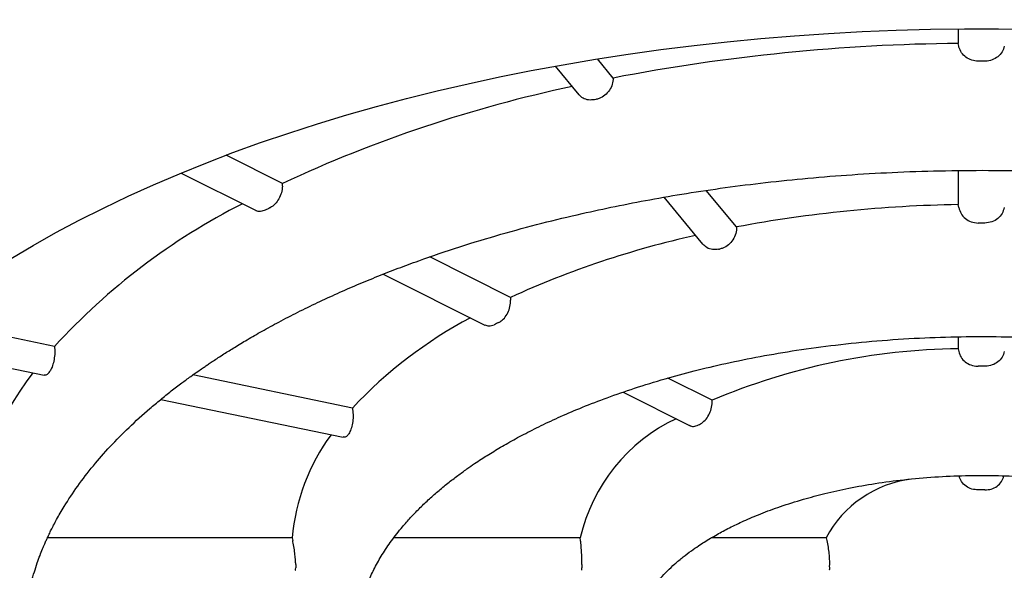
# Model space of a CAD drawing. Header units: millimetres. Extents: x 8 to 916, y 12 to 932.
# Tile 50 of 72: x 399.5 to 404.46, y 778.79 to 781.57. Entities that reach past the tile are written whole.
import ezdxf

# ---------------------------------------------------------------- set-up
doc = ezdxf.new("R2010")
doc.units = ezdxf.units.MM

msp = doc.modelspace()

# ---------------------------------------------------------------- linework, layer by layer
at = {"color": 7, "linetype": 'Continuous', "lineweight": 30}
for p, q in [((404.2295, 781.5217), (404.2295, 781.4484)), ((404.2321, 781.4348), (404.2295, 781.4484)), ((402.1981, 781.3342), (402.3177, 781.1898)), ((402.4901, 781.2741), (402.4103, 781.3704)), ((402.4019, 781.1659), (402.3966, 781.1648)), ((400.8236, 780.743), (400.5395, 780.8851)), ((400.3119, 780.7952), (400.6904, 780.6059)), ((404.2295, 780.8076), (404.2295, 780.636)), ((400.823, 780.7288), (400.8236, 780.743)), ((403.1118, 780.5236), (402.9595, 780.7075)), ((402.7458, 780.6731), (402.941, 780.4374)), ((404.2321, 780.6218), (404.2295, 780.636)), ((403.0211, 780.4108), (403.0265, 780.4119)), ((401.9726, 780.1686), (401.5656, 780.3721)), ((401.331, 780.2856), (401.8433, 780.0294)), ((401.9726, 780.1686), (401.9728, 780.1539)), ((399.6742, 779.9219), (399.0123, 780.0589)), ((404.2295, 779.9701), (404.2295, 779.9099)), ((398.8606, 779.9336), (399.622, 779.7759)), ((404.2295, 779.9099), (404.2321, 779.8963)), ((401.1753, 779.611), (400.3709, 779.7776)), ((402.9886, 779.6503), (402.7654, 779.7619)), ((402.5397, 779.6907), (402.8745, 779.5233)), ((400.2092, 779.6542), (401.1288, 779.4638)), ((402.9204, 779.5255), (402.9245, 779.5276)), ((401.1539, 779.4772), (401.1517, 779.4746)), ((400.8718, 778.9572), (399.6383, 778.9572)), ((400.8718, 778.9572), (400.8747, 778.9431)), ((402.324, 778.9572), (401.3846, 778.9572)), ((402.3257, 778.9431), (402.324, 778.9572)), ((403.5628, 778.9572), (402.9845, 778.9572)), ((403.5628, 778.9572), (403.5663, 778.9431))]:
    msp.add_line(p, q, dxfattribs=at)
at = {"color": 7, "linetype": 'Continuous', "lineweight": 30, "flags": 128}
msp.add_lwpolyline([(399.4558, 780.365), (399.5667, 780.4307), (399.6811, 780.495), (399.799, 780.5576), (399.9202, 780.6187), (400.0447, 780.678), (400.1724, 780.7357), (400.3032, 780.7915), (400.4369, 780.8456), (400.5736, 780.8979), (400.713, 780.9483), (400.8552, 780.9967), (400.9999, 781.0432), (401.1471, 781.0877), (401.2967, 781.1302), (401.4485, 781.1707), (401.6025, 781.2091), (401.7585, 781.2453), (401.9164, 781.2795), (402.0761, 781.3114), (402.2375, 781.3412), (402.4004, 781.3688), (402.5648, 781.3941), (402.7305, 781.4172), (402.8974, 781.4381), (403.0654, 781.4567), (403.2343, 781.4729), (403.4041, 781.4869), (403.5745, 781.4986), (403.7456, 781.5079), (403.917, 781.5149), (404.0888, 781.5196), (404.2608, 781.522), (404.4328, 781.522), (404.6048, 781.5196)], dxfattribs=at)
at = {"color": 7, "linetype": 'Continuous', "lineweight": 30}
for centre, radius, start, end in [((404.3201, 771.7765), 9.6723, 90.53701, 100.90639), ((404.3468, 771.1805), 10.1785, 89.90839, 90.09161), ((403.6905, 774.5957), 6.7829, 101.97171, 115.00228), ((402.1275, 777.6734), 3.3277, 116.9181, 137.4944), ((404.3298, 774.024), 6.6127, 90.86909, 100.61356), ((402.9973, 776.1154), 5.0293, 116.4185, 116.7116), ((404.3468, 773.6287), 6.9143, 89.86513, 90.13487), ((403.9092, 775.9287), 4.6612, 102.4372, 114.5491), ((402.8405, 778.0492), 2.283, 117.9517, 136.8363), ((403.4301, 776.981), 3.4164, 116.3493, 116.7808), ((404.2735, 776.6042), 3.306, 90.7628, 112.8701), ((401.3368, 778.3866), 2.1971, 140.3158, 140.4056), ((404.3468, 775.793), 4.0285, 89.7685, 90.2315), ((400.7488, 778.8573), 1.5052, 141.8252, 176.1953), ((403.1835, 778.7594), 0.882, 115.266, 167.0456), ((401.8955, 778.8678), 1.0275, 143.6734, 175.0093), ((404.0668, 778.6855), 0.5725, 97.3137, 151.6785), ((404.3468, 777.6635), 1.5346, 89.3923, 90.6077), ((401.7539, 778.8144), 0.8643, 179.4605, 180.5395), ((402.8361, 778.8144), 0.5036, 179.0741, 180.9259), ((403.7713, 778.8144), 0.1919, 177.5699, 182.4301)]:
    msp.add_arc(centre, radius, start, end, dxfattribs=at)
for points, knots in [([(416.3468, 781.3042), (416.3467, 781.3153), (416.3465, 781.3396), (416.3455, 781.3737), (416.3442, 781.4105), (416.3427, 781.4488), (416.3402, 781.5023), (416.3354, 781.5735), (416.3283, 781.6491), (416.3205, 781.7154), (416.3129, 781.7714), (416.3045, 781.8263), (416.2959, 781.8768), (416.288, 781.9195), (416.2815, 781.9521), (416.2767, 781.9756), (416.2732, 781.9919), (416.2701, 782.0061), (416.2669, 782.0208), (416.2614, 782.0448), (416.253, 782.0806), (416.2412, 782.1281), (416.2268, 782.1819), (416.21, 782.2411), (416.1901, 782.3064), (416.1671, 782.3769), (416.1407, 782.4522), (416.1106, 782.5322), (416.0765, 782.6169), (416.0451, 782.6894), (416.0194, 782.746), (416.0021, 782.7828), (415.9876, 782.8131), (415.9748, 782.8391), (415.9624, 782.864), (415.9445, 782.8994), (415.9196, 782.9473), (415.8861, 783.009), (415.8485, 783.0757), (415.8074, 783.1454), (415.7638, 783.2163), (415.7179, 783.2879), (415.671, 783.3581), (415.6233, 783.4269), (415.5757, 783.493), (415.5286, 783.5563), (415.484, 783.6141), (415.4435, 783.6654), (415.4121, 783.7041), (415.3883, 783.7331), (415.369, 783.7563), (415.3459, 783.7836), (415.3179, 783.8165), (415.2855, 783.8536), (415.2505, 783.8932), (415.2145, 783.933), (415.1536, 783.9992), (415.067, 784.0899), (414.9467, 784.2094), (414.8201, 784.3285), (414.6877, 784.4465), (414.5714, 784.5452), (414.4727, 784.6257), (414.393, 784.689), (414.319, 784.7461), (414.2517, 784.797), (414.1913, 784.8416), (414.1383, 784.8801), (414.0929, 784.9126), (414.0575, 784.9377), (414.0311, 784.9562), (414.0122, 784.9693), (413.9932, 784.9824), (413.969, 784.9991), (413.9348, 785.0225), (413.8866, 785.055), (413.8275, 785.0943), (413.7611, 785.1376), (413.6945, 785.1801), (413.6244, 785.2242), (413.5507, 785.2696), (413.4736, 785.3161), (413.3975, 785.3612), (413.3214, 785.4053), (413.2426, 785.4501), (413.1514, 785.5009), (413.0442, 785.5593), (412.919, 785.6254), (412.7814, 785.6959), (412.6308, 785.7704), (412.4666, 785.8487), (412.2885, 785.9304), (412.0959, 786.0151), (411.9101, 786.0932), (411.7341, 786.1644), (411.5731, 786.2272), (411.4124, 786.2877), (411.2581, 786.3438), (411.115, 786.3942), (410.9833, 786.4392), (410.8632, 786.4791), (410.7542, 786.5145), (410.656, 786.5456), (410.5689, 786.5726), (410.4933, 786.5957), (410.4301, 786.6147), (410.3792, 786.6298), (410.3405, 786.6411), (410.3089, 786.6503), (410.2774, 786.6595), (410.2392, 786.6705), (410.1884, 786.6849), (410.124, 786.703), (410.0468, 786.7244), (409.9622, 786.7473), (409.8728, 786.7711), (409.7792, 786.7955), (409.6555, 786.827), (409.4985, 786.8657), (409.3049, 786.9113), (409.0978, 786.9578), (408.8768, 787.0048), (408.6434, 787.0517), (408.3975, 787.0979), (408.1391, 787.1433), (407.8666, 787.1875), (407.5662, 787.2322), (407.2395, 787.2759), (406.89, 787.3171), (406.5359, 787.3532), (406.1792, 787.3839), (405.8203, 787.4091), (405.4595, 787.4289), (405.0971, 787.4432), (404.7161, 787.4524), (404.3167, 787.4554), (403.8993, 787.4512), (403.4817, 787.4396), (403.0643, 787.4206), (402.6479, 787.3942), (402.2328, 787.3604), (401.8674, 787.3239), (401.5514, 787.2875), (401.2839, 787.2534), (401.0178, 787.2162), (400.7563, 787.1763), (400.5037, 787.1346), (400.2684, 787.0928), (400.0508, 787.0517), (399.8503, 787.0116), (399.662, 786.9721), (399.4858, 786.9333), (399.3123, 786.8935), (399.1429, 786.853), (398.9792, 786.8122), (398.8313, 786.774), (398.6991, 786.7387), (398.5822, 786.7066), (398.4964, 786.6824), (398.4378, 786.6657), (398.4031, 786.6557), (398.3732, 786.647), (398.3467, 786.6393), (398.3186, 786.631), (398.2847, 786.621), (398.2419, 786.6082), (398.1919, 786.5931), (398.1361, 786.5761), (398.0764, 786.5577), (397.9923, 786.5313), (397.8813, 786.4958), (397.7408, 786.4495), (397.589, 786.3979), (397.4263, 786.3406), (397.2531, 786.2774), (397.0739, 786.2093), (396.892, 786.1375), (396.7124, 786.0637), (396.5362, 785.9883), (396.3654, 785.9124), (396.1562, 785.8158), (395.9137, 785.6977), (395.6433, 785.5572), (395.3888, 785.4162), (395.1872, 785.2972), (395.035, 785.203), (394.9298, 785.136), (394.8356, 785.0742), (394.752, 785.018), (394.6785, 784.9675), (394.6162, 784.9237), (394.5624, 784.8853), (394.5138, 784.85), (394.4633, 784.8129), (394.4077, 784.7712), (394.3452, 784.7236), (394.2762, 784.6698), (394.2012, 784.6098), (394.121, 784.5439), (394.0278, 784.4651), (393.9239, 784.3738), (393.8106, 784.2699), (393.7213, 784.1839), (393.6548, 784.1176), (393.6107, 784.0727), (393.5667, 784.027), (393.5242, 783.982), (393.4853, 783.9398), (393.4509, 783.9019), (393.4219, 783.8693), (393.3985, 783.8426), (393.3803, 783.8217), (393.3639, 783.8027), (393.3459, 783.7815), (393.3237, 783.7552), (393.2976, 783.7238), (393.2675, 783.687), (393.2312, 783.6417), (393.1896, 783.5885), (393.1448, 783.5294), (393.1011, 783.4698), (393.0593, 783.4112), (393.0195, 783.3534), (392.9791, 783.2929), (392.9384, 783.2298), (392.8977, 783.1643), (392.8598, 783.1008), (392.8254, 783.041), (392.7971, 782.9899), (392.7744, 782.9477), (392.7565, 782.9137), (392.7406, 782.8828), (392.7251, 782.852), (392.7071, 782.8155), (392.6854, 782.7702), (392.6606, 782.7164), (392.6349, 782.6583), (392.6094, 782.5979), (392.5847, 782.5364), (392.5563, 782.4616), (392.5257, 782.3751), (392.495, 782.28), (392.4719, 782.2006), (392.4547, 782.1368), (392.4423, 782.0879), (392.4331, 782.0488), (392.4263, 782.0188), (392.4212, 781.9961), (392.416, 781.9712), (392.41, 781.942), (392.4032, 781.9068), (392.3957, 781.8659), (392.3877, 781.8184), (392.3795, 781.7644), (392.3714, 781.7038), (392.3637, 781.6366), (392.3569, 781.5629), (392.3514, 781.4825), (392.3476, 781.3956), (392.347, 781.3354), (392.3468, 781.3042)], [0, 0, 0, 0, 0.001176, 0.002591, 0.004256, 0.00618, 0.008301, 0.012642, 0.017204, 0.020024, 0.022923, 0.025882, 0.028537, 0.030744, 0.032503, 0.033592, 0.034391, 0.035028, 0.035776, 0.036644, 0.038701, 0.041222, 0.043866, 0.046879, 0.050213, 0.053801, 0.057644, 0.061741, 0.066092, 0.070696, 0.072969, 0.074882, 0.076435, 0.077682, 0.07896, 0.080327, 0.083244, 0.086497, 0.090082, 0.093815, 0.097603, 0.101444, 0.105339, 0.108957, 0.112621, 0.116156, 0.119342, 0.122177, 0.124663, 0.125791, 0.127012, 0.128547, 0.130394, 0.132554, 0.134847, 0.137112, 0.139348, 0.146191, 0.152753, 0.160199, 0.167248, 0.1739, 0.178131, 0.182065, 0.185627, 0.188818, 0.191639, 0.194089, 0.196168, 0.197878, 0.198912, 0.199741, 0.200424, 0.201469, 0.202991, 0.20499, 0.207859, 0.210758, 0.213606, 0.216401, 0.219662, 0.222849, 0.225962, 0.229002, 0.232078, 0.235417, 0.239837, 0.244655, 0.249872, 0.255487, 0.2615, 0.267911, 0.274719, 0.281925, 0.287237, 0.292745, 0.298204, 0.303272, 0.307949, 0.31216, 0.315994, 0.31945, 0.322528, 0.325274, 0.327629, 0.329593, 0.331166, 0.332354, 0.333179, 0.334089, 0.335264, 0.336702, 0.338759, 0.341174, 0.343757, 0.346457, 0.349273, 0.352204, 0.357566, 0.363277, 0.369337, 0.375746, 0.382504, 0.38948, 0.396793, 0.404442, 0.412428, 0.421905, 0.431545, 0.441199, 0.450868, 0.460551, 0.470249, 0.479962, 0.489691, 0.500827, 0.511982, 0.523158, 0.534353, 0.545568, 0.556803, 0.568059, 0.575423, 0.582796, 0.590178, 0.597561, 0.604701, 0.611489, 0.617567, 0.623332, 0.628783, 0.633921, 0.638746, 0.64407, 0.648952, 0.653391, 0.657389, 0.660944, 0.664057, 0.66527, 0.666338, 0.667259, 0.668033, 0.668793, 0.669866, 0.671178, 0.672774, 0.674529, 0.676398, 0.67838, 0.682446, 0.68692, 0.691801, 0.697091, 0.702788, 0.708895, 0.715024, 0.721259, 0.727408, 0.733472, 0.739452, 0.750047, 0.760364, 0.770404, 0.780167, 0.785062, 0.789558, 0.79365, 0.797338, 0.800621, 0.803508, 0.805809, 0.808009, 0.810255, 0.812874, 0.815879, 0.819205, 0.822905, 0.826976, 0.831295, 0.837243, 0.843408, 0.849789, 0.852355, 0.854955, 0.857588, 0.860249, 0.862697, 0.864808, 0.86672, 0.86823, 0.86934, 0.87025, 0.871441, 0.872904, 0.874657, 0.8767, 0.879034, 0.882191, 0.885511, 0.888768, 0.89196, 0.895089, 0.898154, 0.901748, 0.905251, 0.908661, 0.91188, 0.914749, 0.916755, 0.918542, 0.920111, 0.92161, 0.923362, 0.925828, 0.92868, 0.931736, 0.934837, 0.937985, 0.941179, 0.946259, 0.951106, 0.955641, 0.958364, 0.960885, 0.963154, 0.964372, 0.965504, 0.966672, 0.968211, 0.969946, 0.972002, 0.974379, 0.977077, 0.980095, 0.983434, 0.987094, 0.991075, 0.995377, 1, 1, 1, 1]), ([(396.1971, 779.5998), (396.1972, 779.6221), (396.1975, 779.6723), (396.203, 779.7506), (396.2127, 779.8349), (396.2268, 779.9193), (396.2451, 780.0038), (396.2678, 780.0881), (396.2947, 780.1724), (396.3259, 780.2564), (396.3612, 780.3402), (396.4008, 780.4237), (396.4444, 780.5069), (396.4922, 780.5898), (396.5442, 780.6725), (396.6003, 780.7547), (396.6605, 780.8367), (396.7249, 780.9183), (396.7934, 780.9994), (396.866, 781.0801), (396.9427, 781.1604), (397.0235, 781.2401), (397.1085, 781.3192), (397.1974, 781.3976), (397.2905, 781.4754), (397.3875, 781.5524), (397.4885, 781.6286), (397.5935, 781.7039), (397.7023, 781.7783), (397.815, 781.8517), (397.9315, 781.924), (398.0517, 781.9952), (398.1756, 782.0653), (398.3032, 782.1341), (398.4343, 782.2016), (398.5689, 782.2678), (398.7023, 782.3304), (398.8386, 782.3917), (398.973, 782.4494), (399.1151, 782.5079), (399.2551, 782.5629), (399.4029, 782.6183), (399.5482, 782.6704), (399.6959, 782.721), (399.8405, 782.7682), (399.9872, 782.814), (400.1359, 782.8584), (400.2867, 782.9012), (400.4394, 782.9424), (400.5939, 782.9822), (400.7502, 783.0203), (400.9082, 783.0568), (401.0678, 783.0917), (401.2289, 783.125), (401.3915, 783.1565), (401.5554, 783.1864), (401.7205, 783.2146), (401.8869, 783.241), (402.0543, 783.2658), (402.2227, 783.2886), (402.3615, 783.3063), (402.4444, 783.3156), (402.4706, 783.3186)], [0, 0, 0, 0, 0.014706, 0.033232, 0.051792, 0.070337, 0.088823, 0.10722, 0.125503, 0.143663, 0.161695, 0.179603, 0.197394, 0.215079, 0.232669, 0.250176, 0.267612, 0.284989, 0.302316, 0.319603, 0.336859, 0.35409, 0.371303, 0.388504, 0.405698, 0.422889, 0.440081, 0.457276, 0.474476, 0.491683, 0.5089, 0.526129, 0.54337, 0.560626, 0.577896, 0.595184, 0.612489, 0.628037, 0.645331, 0.6609, 0.678232, 0.69382, 0.711195, 0.7268, 0.742414, 0.758035, 0.773663, 0.789298, 0.804938, 0.820584, 0.836234, 0.851889, 0.867546, 0.883206, 0.898867, 0.914528, 0.930189, 0.945846, 0.961499, 0.977145, 0.992781, 1, 1, 1, 1]), ([(404.3305, 781.359), (404.3193, 781.36), (404.2969, 781.362), (404.2671, 781.3776), (404.2444, 781.4008), (404.2349, 781.4216), (404.2324, 781.4333), (404.2321, 781.4348)], [0, 0, 0, 0, 0.240268, 0.480522, 0.721227, 0.963131, 1, 1, 1, 1]), ([(404.4615, 781.4348), (404.4584, 781.4248), (404.4523, 781.4046), (404.4299, 781.3803), (404.4009, 781.3639), (404.377, 781.3592), (404.3645, 781.3591), (404.3631, 781.359)], [0, 0, 0, 0, 0.243296, 0.486637, 0.728853, 0.969767, 1, 1, 1, 1]), ([(402.4901, 781.2741), (402.4892, 781.2635), (402.4876, 781.2422), (402.472, 781.2116), (402.4487, 781.1866), (402.4237, 781.1716), (402.4076, 781.1674), (402.4019, 781.1659)], [0, 0, 0, 0, 0.220457, 0.440951, 0.660503, 0.878733, 1, 1, 1, 1]), ([(402.3966, 781.1648), (402.3862, 781.1637), (402.3655, 781.1615), (402.3373, 781.1707), (402.3243, 781.1837), (402.3179, 781.1901)], [0, 0, 0, 0, 0.340334, 0.680645, 1, 1, 1, 1]), ([(399.5218, 778.4463), (399.5216, 778.455), (399.5211, 778.4716), (399.5216, 778.5062), (399.525, 778.5466), (399.5297, 778.5894), (399.5371, 778.6381), (399.5468, 778.6875), (399.5587, 778.7372), (399.5718, 778.7839), (399.5862, 778.828), (399.6001, 778.8666), (399.6128, 778.8989), (399.6237, 778.9246), (399.6323, 778.9442), (399.6398, 778.9606), (399.6478, 778.9775), (399.6577, 778.9979), (399.6702, 779.0224), (399.6853, 779.0507), (399.7029, 779.0819), (399.7365, 779.1382), (399.7895, 779.2182), (399.8671, 779.3191), (399.9534, 779.4176), (400.0483, 779.5138), (400.1346, 779.5921), (400.2073, 779.653), (400.261, 779.696), (400.3122, 779.735), (400.3571, 779.7679), (400.3921, 779.7927), (400.4177, 779.8105), (400.4368, 779.8235), (400.455, 779.8358), (400.4758, 779.8497), (400.5005, 779.8658), (400.5357, 779.8885), (400.584, 779.9186), (400.6479, 779.9571), (400.7223, 779.9998), (400.8073, 780.0462), (400.9004, 780.0943), (400.9988, 780.1424), (401.0991, 780.1886), (401.2005, 780.2328), (401.3027, 780.2749), (401.4055, 780.315), (401.5422, 780.3654), (401.7136, 780.4236), (401.9209, 780.4866), (402.127, 780.5424), (402.3194, 780.5888), (402.5014, 780.628), (402.6767, 780.662), (402.8616, 780.6937), (403.0562, 780.7226), (403.2603, 780.7483), (403.4738, 780.7703), (403.6965, 780.788), (403.9279, 780.8008), (404.1678, 780.8082), (404.4156, 780.8097), (404.6705, 780.8046), (404.9314, 780.7925), (405.1928, 780.7731), (405.4484, 780.747), (405.6931, 780.7152), (405.9258, 780.6785), (406.1461, 780.6377), (406.3542, 780.5935), (406.5499, 780.5465), (406.7403, 780.4956), (406.9244, 780.4409), (407.1012, 780.383), (407.2638, 780.3246), (407.4127, 780.2665), (407.5619, 780.2036), (407.7103, 780.1356), (407.8566, 780.0624), (407.9698, 780.0008), (408.0549, 779.9515), (408.1163, 779.9145), (408.1738, 779.8785), (408.2199, 779.8484), (408.2546, 779.825), (408.278, 779.809), (408.3, 779.7937), (408.325, 779.776), (408.3548, 779.7545), (408.3896, 779.7287), (408.4282, 779.6992), (408.4718, 779.6648), (408.5198, 779.6252), (408.5704, 779.5815), (408.6299, 779.5273), (408.694, 779.465), (408.7592, 779.3958), (408.8146, 779.3321), (408.8614, 779.2737), (408.901, 779.2206), (408.936, 779.17), (408.9663, 779.1228), (408.9919, 779.0799), (409.013, 779.0421), (409.0306, 779.0084), (409.0473, 778.9746), (409.065, 778.9364), (409.0841, 778.8911), (409.1035, 778.8398), (409.1218, 778.7841), (409.1383, 778.7249), (409.1521, 778.6629), (409.1627, 778.6001), (409.1689, 778.5421), (409.1716, 778.4906), (409.1717, 778.4607), (409.1718, 778.4463)], [0, 0, 0, 0, 0.005482, 0.01049, 0.015563, 0.021378, 0.02794, 0.035247, 0.041513, 0.048185, 0.054334, 0.059628, 0.064067, 0.06765, 0.070273, 0.072216, 0.074482, 0.077328, 0.080754, 0.08476, 0.089298, 0.093953, 0.108694, 0.123609, 0.137941, 0.152409, 0.167008, 0.173936, 0.180894, 0.187312, 0.192621, 0.19682, 0.199471, 0.201369, 0.203272, 0.205567, 0.208256, 0.211338, 0.216975, 0.223585, 0.231166, 0.239436, 0.248529, 0.257666, 0.266667, 0.275531, 0.284258, 0.292849, 0.301302, 0.317796, 0.33374, 0.349135, 0.363978, 0.375826, 0.38816, 0.400982, 0.414292, 0.428089, 0.442374, 0.457146, 0.472405, 0.48815, 0.504382, 0.5211, 0.538303, 0.555881, 0.573036, 0.589609, 0.605601, 0.621013, 0.635843, 0.650092, 0.66376, 0.678378, 0.692267, 0.705428, 0.71786, 0.729564, 0.74399, 0.757651, 0.77055, 0.777133, 0.783498, 0.789645, 0.795469, 0.79859, 0.801223, 0.80339, 0.8061, 0.809882, 0.813851, 0.818563, 0.824019, 0.830217, 0.837154, 0.844295, 0.855098, 0.865391, 0.875176, 0.883255, 0.890952, 0.898266, 0.905135, 0.911281, 0.916586, 0.921165, 0.925473, 0.93071, 0.937064, 0.944229, 0.951848, 0.959913, 0.968427, 0.977108, 0.985331, 0.992959, 1, 1, 1, 1]), ([(400.823, 780.7288), (400.8217, 780.7178), (400.8192, 780.6959), (400.8054, 780.664), (400.7861, 780.6376), (400.7695, 780.6246), (400.7606, 780.62), (400.7596, 780.6195)], [0, 0, 0, 0, 0.243296, 0.486637, 0.728853, 0.969767, 1, 1, 1, 1]), ([(400.7366, 780.608), (400.7288, 780.6052), (400.713, 780.5997), (400.6968, 780.6008), (400.6907, 780.6059), (400.6905, 780.6061)], [0, 0, 0, 0, 0.4903, 0.980569, 1, 1, 1, 1]), ([(404.2321, 780.6218), (404.2352, 780.6113), (404.2413, 780.5902), (404.2639, 780.5649), (404.2943, 780.5466), (404.3181, 780.5442), (404.3305, 780.543)], [0, 0, 0, 0, 0.245955, 0.492036, 0.734933, 1, 1, 1, 1]), ([(404.4615, 780.6218), (404.4584, 780.6113), (404.4522, 780.5902), (404.4297, 780.5649), (404.3993, 780.5466), (404.3755, 780.5442), (404.3631, 780.543)], [0, 0, 0, 0, 0.245955, 0.492036, 0.734933, 1, 1, 1, 1]), ([(403.1118, 780.5236), (403.1113, 780.5125), (403.1104, 780.4902), (403.0953, 780.4583), (403.0723, 780.4324), (403.0477, 780.4175), (403.0319, 780.4134), (403.0265, 780.4119)], [0, 0, 0, 0, 0.2236193, 0.4473377, 0.6684108, 0.8857308, 1, 1, 1, 1]), ([(403.0211, 780.4108), (403.0108, 780.4098), (402.9902, 780.4076), (402.9616, 780.4173), (402.9479, 780.4309), (402.9412, 780.4375)], [0, 0, 0, 0, 0.3367823, 0.6734965, 1, 1, 1, 1]), ([(401.9138, 780.0424), (401.9215, 780.0473), (401.937, 780.0572), (401.956, 780.0832), (401.9689, 780.1143), (401.9728, 780.1389), (401.9728, 780.1519), (401.9728, 780.1539)], [0, 0, 0, 0, 0.237196, 0.474349, 0.712808, 0.954665, 1, 1, 1, 1]), ([(401.8435, 780.0298), (401.8503, 780.0272), (401.8652, 780.0214), (401.8818, 780.0276), (401.8907, 780.0309)], [0, 0, 0, 0, 0.457411, 1, 1, 1, 1]), ([(401.1968, 778.4463), (401.1968, 778.4571), (401.1968, 778.4795), (401.1993, 778.5223), (401.2066, 778.5715), (401.2171, 778.6199), (401.2296, 778.6641), (401.2432, 778.704), (401.2617, 778.7509), (401.2879, 778.807), (401.3257, 778.8739), (401.3721, 778.9429), (401.4205, 779.0048), (401.4679, 779.0585), (401.5112, 779.1035), (401.5571, 779.1475), (401.6053, 779.1904), (401.6551, 779.2315), (401.7044, 779.2694), (401.7496, 779.3022), (401.7892, 779.3295), (401.8235, 779.3522), (401.8557, 779.3729), (401.8883, 779.393), (401.9229, 779.4137), (401.9724, 779.4423), (402.0396, 779.479), (402.1281, 779.5236), (402.227, 779.5697), (402.3378, 779.6168), (402.4619, 779.6647), (402.6004, 779.7127), (402.7471, 779.7578), (402.9009, 779.7995), (403.0605, 779.8373), (403.2325, 779.8722), (403.4169, 779.9034), (403.6136, 779.93), (403.8206, 779.9508), (404.032, 779.9648), (404.2414, 779.9716), (404.444, 779.9717), (404.6388, 779.9656), (404.8251, 779.9543), (405.0024, 779.9382), (405.1703, 779.9182), (405.3287, 779.8949), (405.4773, 779.8688), (405.6171, 779.8404), (405.7517, 779.8094), (405.8846, 779.775), (406.018, 779.7363), (406.1421, 779.6961), (406.2569, 779.6551), (406.3623, 779.614), (406.4664, 779.5697), (406.5681, 779.5225), (406.6549, 779.4785), (406.725, 779.4401), (406.7777, 779.4097), (406.8225, 779.3825), (406.86, 779.3588), (406.8904, 779.3388), (406.9157, 779.3217), (406.941, 779.3041), (406.9714, 779.2824), (407.01, 779.2535), (407.0562, 779.2171), (407.1074, 779.1739), (407.1589, 779.1266), (407.2067, 779.0788), (407.2489, 779.0327), (407.2858, 778.9886), (407.318, 778.9466), (407.3456, 778.9071), (407.3691, 778.8705), (407.3887, 778.837), (407.4049, 778.8068), (407.419, 778.7782), (407.4326, 778.7483), (407.4467, 778.7138), (407.4611, 778.6733), (407.4744, 778.6279), (407.4849, 778.5812), (407.492, 778.535), (407.4961, 778.4898), (407.4966, 778.4609), (407.4968, 778.4463)], [0, 0, 0, 0, 0.009125, 0.01912, 0.029943, 0.04027, 0.049618, 0.057986, 0.06569, 0.07966, 0.09436, 0.109742, 0.125795, 0.136369, 0.14685, 0.157189, 0.167386, 0.177441, 0.186936, 0.195298, 0.201963, 0.207671, 0.212731, 0.217979, 0.223462, 0.229181, 0.240998, 0.253709, 0.267316, 0.281923, 0.297695, 0.314636, 0.332747, 0.349553, 0.367254, 0.385851, 0.405344, 0.425732, 0.447016, 0.468711, 0.489708, 0.509962, 0.529472, 0.548236, 0.566255, 0.583527, 0.600052, 0.61583, 0.630859, 0.645424, 0.660422, 0.675919, 0.691912, 0.705065, 0.718534, 0.73232, 0.746422, 0.760619, 0.769802, 0.777966, 0.785114, 0.791245, 0.79636, 0.80046, 0.804245, 0.809658, 0.81681, 0.8257, 0.836325, 0.847984, 0.859138, 0.869731, 0.879765, 0.88924, 0.898158, 0.906436, 0.913864, 0.92043, 0.926317, 0.932411, 0.939781, 0.948427, 0.958276, 0.968498, 0.978856, 0.989356, 1, 1, 1, 1]), ([(399.6742, 779.9219), (399.6749, 779.9112), (399.6763, 779.8899), (399.6724, 779.8552), (399.6645, 779.8237), (399.6549, 779.8016), (399.6484, 779.7927), (399.646, 779.7895)], [0, 0, 0, 0, 0.220457, 0.440951, 0.660503, 0.878733, 1, 1, 1, 1]), ([(404.2321, 779.8963), (404.2351, 779.8864), (404.2412, 779.8664), (404.2635, 779.8424), (404.2925, 779.8263), (404.3163, 779.8216), (404.329, 779.8215), (404.3305, 779.8215)], [0, 0, 0, 0, 0.242504, 0.485051, 0.726617, 0.967569, 1, 1, 1, 1]), ([(404.4615, 779.8963), (404.4585, 779.8864), (404.4523, 779.8664), (404.4301, 779.8424), (404.4011, 779.8263), (404.3772, 779.8216), (404.3646, 779.8215), (404.3631, 779.8215)], [0, 0, 0, 0, 0.242504, 0.485051, 0.726617, 0.967569, 1, 1, 1, 1]), ([(399.6438, 779.7869), (399.6394, 779.7823), (399.632, 779.7748), (399.625, 779.7764), (399.6222, 779.7771)], [0, 0, 0, 0, 0.600882, 1, 1, 1, 1]), ([(402.9245, 779.5276), (402.9324, 779.5325), (402.9482, 779.5424), (402.9684, 779.5683), (402.9828, 779.5989), (402.9891, 779.6276), (402.9888, 779.6441), (402.9886, 779.6503)], [0, 0, 0, 0, 0.2176672, 0.4353309, 0.6531095, 0.8714015, 1, 1, 1, 1]), ([(401.1753, 779.611), (401.1768, 779.6001), (401.1799, 779.5782), (401.1779, 779.5428), (401.1714, 779.5108), (401.1625, 779.489), (401.1561, 779.4802), (401.1539, 779.4772)], [0, 0, 0, 0, 0.223619, 0.447338, 0.668411, 0.885731, 1, 1, 1, 1]), ([(402.8751, 779.5246), (402.8781, 779.5228), (402.8873, 779.5171), (402.9036, 779.5185), (402.916, 779.5237), (402.9204, 779.5255)], [0, 0, 0, 0, 0.23062, 0.722332, 1, 1, 1, 1]), ([(401.1517, 779.4746), (401.1473, 779.4701), (401.1398, 779.4626), (401.1321, 779.4643), (401.129, 779.465)], [0, 0, 0, 0, 0.595581, 1, 1, 1, 1]), ([(402.5968, 778.4463), (402.597, 778.4588), (402.5975, 778.4831), (402.6041, 778.5258), (402.6172, 778.5707), (402.6336, 778.6109), (402.6524, 778.6476), (402.6737, 778.6824), (402.6987, 778.7174), (402.7283, 778.7534), (402.7624, 778.7896), (402.8006, 778.8255), (402.8412, 778.8597), (402.8812, 778.89), (402.9171, 778.9149), (402.9491, 778.9357), (402.9803, 778.9549), (403.0219, 778.979), (403.0774, 779.0086), (403.1504, 779.0435), (403.2359, 779.0797), (403.3356, 779.1165), (403.4439, 779.1507), (403.5593, 779.1814), (403.6801, 779.2083), (403.8129, 779.2319), (403.9574, 779.2512), (404.1096, 779.2647), (404.2633, 779.2715), (404.4123, 779.2717), (404.5537, 779.2663), (404.6868, 779.256), (404.811, 779.2416), (404.9259, 779.2241), (405.0319, 779.2042), (405.132, 779.1817), (405.2296, 779.1562), (405.3272, 779.1266), (405.4243, 779.0926), (405.52, 779.054), (405.5992, 779.0171), (405.6605, 778.9851), (405.7029, 778.9611), (405.737, 778.9405), (405.7633, 778.9235), (405.7831, 778.9103), (405.8008, 778.898), (405.8209, 778.8835), (405.8468, 778.8638), (405.8773, 778.8389), (405.9092, 778.8106), (405.9434, 778.7771), (405.9756, 778.7415), (406.0041, 778.705), (406.0266, 778.672), (406.043, 778.644), (406.0553, 778.6199), (406.0648, 778.599), (406.074, 778.5757), (406.0826, 778.5492), (406.0901, 778.5184), (406.0956, 778.4842), (406.0963, 778.4606), (406.0967, 778.4483)], [0, 0, 0, 0, 0.01945, 0.037994, 0.055557, 0.071669, 0.086288, 0.100174, 0.114833, 0.130311, 0.146141, 0.161765, 0.177182, 0.191257, 0.202655, 0.211574, 0.220447, 0.229978, 0.246596, 0.264905, 0.285072, 0.307433, 0.331999, 0.354159, 0.377853, 0.403082, 0.429845, 0.458083, 0.485942, 0.512535, 0.537859, 0.561909, 0.584684, 0.60618, 0.626395, 0.645561, 0.665281, 0.685858, 0.707288, 0.729565, 0.752685, 0.766297, 0.778034, 0.787844, 0.795729, 0.801691, 0.806124, 0.812705, 0.821578, 0.832735, 0.845887, 0.858643, 0.876019, 0.891299, 0.904731, 0.918198, 0.926092, 0.93413, 0.943264, 0.954506, 0.967854, 0.983306, 1, 1, 1, 1]), ([(404.3305, 779.198), (404.3194, 779.1989), (404.2971, 779.2007), (404.2676, 779.2162), (404.2445, 779.2392), (404.2373, 779.2592), (404.2337, 779.269)], [0, 0, 0, 0, 0.2512809, 0.5025796, 0.7535108, 1, 1, 1, 1]), ([(404.3631, 779.198), (404.3742, 779.1989), (404.3965, 779.2007), (404.426, 779.2162), (404.4491, 779.2392), (404.4563, 779.2591), (404.4598, 779.269)], [0, 0, 0, 0, 0.251419, 0.502856, 0.753925, 1, 1, 1, 1]), ([(400.8897, 778.8225), (400.8895, 778.829), (400.8893, 778.842), (400.8864, 778.8714), (400.882, 778.9042), (400.8777, 778.9287), (400.8751, 778.9412), (400.8747, 778.9431)], [0, 0, 0, 0, 0.237196, 0.474349, 0.712808, 0.954665, 1, 1, 1, 1]), ([(402.3326, 778.8225), (402.3326, 778.8291), (402.3326, 778.8422), (402.3315, 778.872), (402.3295, 778.9052), (402.3272, 778.9295), (402.3258, 778.9416), (402.3257, 778.9431)], [0, 0, 0, 0, 0.2408461, 0.4816918, 0.722581, 0.9639544, 1, 1, 1, 1]), ([(403.5663, 778.9431), (403.5687, 778.9323), (403.5735, 778.9106), (403.5776, 778.8766), (403.5797, 778.8466), (403.5798, 778.83), (403.5796, 778.8234), (403.5796, 778.8225)], [0, 0, 0, 0, 0.243135, 0.486464, 0.725627, 0.963124, 1, 1, 1, 1]), ([(400.8873, 778.7943), (400.8878, 778.7939), (400.8895, 778.7927), (400.8896, 778.8007), (400.8897, 778.8063)], [0, 0, 0, 0, 0.289579, 1, 1, 1, 1]), ([(402.3318, 778.7943), (402.332, 778.7939), (402.3326, 778.7928), (402.3327, 778.7994), (402.3326, 778.8055), (402.3326, 778.8063)], [0, 0, 0, 0, 0.270945, 0.913513, 1, 1, 1, 1]), ([(403.5796, 778.8063), (403.5797, 778.8012), (403.58, 778.7934), (403.5789, 778.794), (403.5785, 778.7942)], [0, 0, 0, 0, 0.637366, 1, 1, 1, 1])]:
    msp.add_open_spline(points, degree=3, knots=knots, dxfattribs=at)

doc.saveas('drawing.dxf')
